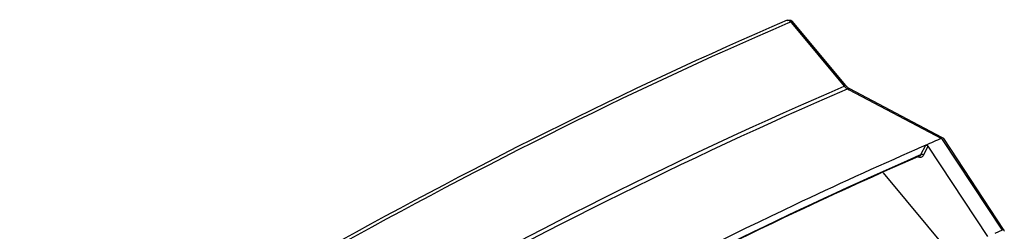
# Model space of a CAD drawing. Header units: millimetres. Extents: x 0 to 594, y 0 to 420.
# Tile 47 of 48: x 513.29 to 533.91, y 162.54 to 166.97. Entities that reach past the tile are written whole.
import ezdxf

# ---------------------------------------------------------------- set-up
doc = ezdxf.new("R2010")
doc.units = ezdxf.units.MM
doc.header["$LTSCALE"] = 32.67
doc.layers.add('ROUNDS', color=7, linetype='CONTINUOUS')

msp = doc.modelspace()

# ---------------------------------------------------------------- linework, layer by layer
at = {"layer": 'ROUNDS', "color": 9, "linetype": 'CONTINUOUS'}
for p, q in [((529.3853, 166.9071), (529.4347, 166.9284)), ((529.4347, 166.9284), (529.4501, 166.9098)), ((529.4501, 166.9098), (530.5573, 165.5824)), ((529.4764, 166.9315), (529.4763, 166.9316)), ((530.6246, 165.5241), (530.6613, 165.5047)), ((530.6613, 165.5047), (532.5914, 164.4878)), ((532.163, 164.1494), (532.262, 164.3449)), ((532.2166, 164.1353), (532.3124, 164.3245)), ((532.5919, 164.488), (532.6025, 164.472)), ((532.6025, 164.472), (532.6083, 164.4632)), ((532.6083, 164.4632), (533.8618, 162.5643)), ((532.1285, 164.1343), (532.163, 164.1494)), ((532.1343, 164.1201), (532.1351, 164.1204))]:
    msp.add_line(p, q, dxfattribs=at)
at = {"layer": 'ROUNDS', "color": 7, "linetype": 'CONTINUOUS'}
for p, q in [((530.5835, 165.6043), (529.4763, 166.9316)), ((530.599, 165.5857), (530.5835, 165.6043)), ((532.6015, 164.5062), (530.671, 165.5232)), ((533.5607, 162.434), (532.3124, 164.3245)), ((532.6309, 164.4907), (532.6015, 164.5062)), ((532.6389, 164.4835), (532.6309, 164.4907)), ((533.8923, 162.5845), (532.639, 164.4834)), ((532.1343, 164.1201), (532.0962, 164.1035)), ((531.371, 163.7692), (532.8943, 161.943)), ((533.8618, 162.5643), (533.7113, 162.4994)), ((533.904, 162.5669), (533.8923, 162.5845))]:
    msp.add_line(p, q, dxfattribs=at)
for centre, radius, start, end in [((529.3989, 166.867), 0.1008, 39.85288, 52.96819), ((530.8756, 165.816), 0.3599, 219.77136, 223.72863), ((568.8458, 80.4856), 91.4919, 113.56936, 113.697738), ((568.5384, 81.189), 90.7242, 113.341928, 113.569042)]:
    msp.add_arc(centre, radius, start, end, dxfattribs=at)
for points, knots in [([(529.36, 166.9595), (525.9624, 165.4989), (518.9693, 161.9644), (512.3152, 157.8416), (508.8936, 155.5444)], [0, 0, 0, 0, 0.4729519, 1, 1, 1, 1]), ([(530.671, 165.5233), (530.6668, 165.5255), (530.6464, 165.5375), (530.6286, 165.5536), (530.6155, 165.5672)], [0, 0, 0, 0, 0.2026884, 1, 1, 1, 1]), ([(532.262, 164.3449), (532.2694, 164.3481), (532.2871, 164.3521), (532.3008, 164.3357), (532.3007, 164.3276)], [0, 0, 0, 0, 0.4988914, 1, 1, 1, 1]), ([(532.6309, 164.4907), (532.6298, 164.4913), (532.6273, 164.4924), (532.6247, 164.493), (532.6233, 164.4933)], [0, 0, 0, 0, 0.4847499, 1, 1, 1, 1]), ([(532.0742, 164.2627), (531.2172, 163.8865), (527.6202, 162.2417), (524.117, 160.3955), (521.4922, 158.9041)], [0, 0, 0, 0, 0.2366527, 1, 1, 1, 1]), ([(532.0962, 164.1035), (531.2436, 163.7316), (527.6615, 162.1026), (524.1733, 160.2708), (521.5592, 158.7896)], [0, 0, 0, 0, 0.2364051, 1, 1, 1, 1]), ([(533.904, 162.5669), (533.9027, 162.5688), (533.8892, 162.577), (533.8732, 162.5692), (533.8618, 162.5643)], [0, 0, 0, 0, 0.1579997, 1, 1, 1, 1])]:
    msp.add_open_spline(points, degree=3, knots=knots, dxfattribs=at)
at = {"layer": 'ROUNDS', "color": 9, "linetype": 'CONTINUOUS'}
for points, knots in [([(508.9293, 155.4893), (512.3491, 157.786), (519.0002, 161.9087), (525.9893, 165.4448), (529.3853, 166.9071)], [0, 0, 0, 0, 0.5269929, 1, 1, 1, 1]), ([(529.36, 166.9595), (529.3655, 166.9618), (529.3944, 166.9665), (529.4206, 166.9455), (529.4347, 166.9284)], [0, 0, 0, 0, 0.2115889, 1, 1, 1, 1]), ([(529.4763, 166.9317), (529.4747, 166.9335), (529.4611, 166.9407), (529.4461, 166.9324), (529.4347, 166.9284)], [0, 0, 0, 0, 0.1665843, 1, 1, 1, 1]), ([(510.0016, 154.1165), (513.4384, 156.4249), (520.1213, 160.5667), (527.1452, 164.1165), (530.5573, 165.5824)], [0, 0, 0, 0, 0.5271491, 1, 1, 1, 1]), ([(530.599, 165.5857), (530.5976, 165.5873), (530.5935, 165.5899), (530.5888, 165.5903), (530.5862, 165.5903)], [0, 0, 0, 0, 0.4453473, 1, 1, 1, 1]), ([(510.0712, 154.0604), (513.5077, 156.3681), (520.1898, 160.5089), (527.2129, 164.0582), (530.6246, 165.5241)], [0, 0, 0, 0, 0.5271368, 1, 1, 1, 1]), ([(521.5367, 158.7901), (522.4412, 159.3029), (525.9038, 161.2148), (529.456, 162.9684), (532.1285, 164.1343)], [0, 0, 0, 0, 0.2628548, 1, 1, 1, 1]), ([(532.2166, 164.1353), (532.2108, 164.1426), (532.2001, 164.1567), (532.1771, 164.1515), (532.1751, 164.1448)], [0, 0, 0, 0, 0.5728519, 1, 1, 1, 1]), ([(532.1041, 164.1048), (532.1129, 164.1009), (532.1432, 164.0895), (532.1816, 164.0958), (532.1986, 164.1112)], [0, 0, 0, 0, 0.2948575, 1, 1, 1, 1])]:
    msp.add_open_spline(points, degree=3, knots=knots, dxfattribs=at)
at = {"layer": 'ROUNDS', "color": 7, "linetype": 'CONTINUOUS'}
for points in [[(529.3599, 166.9594), (529.3906, 166.9726), (529.4329, 166.9677), (529.4596, 166.9475)], [(532.6233, 164.4933), (532.6127, 164.4951), (532.6013, 164.4921), (532.5914, 164.4878)], [(533.901, 162.5441), (533.9045, 162.5509), (533.9082, 162.5605), (533.904, 162.5669)]]:
    msp.add_open_spline(points, degree=3, dxfattribs=at)
at = {"layer": 'ROUNDS', "color": 9, "linetype": 'CONTINUOUS'}
for points in [[(530.5862, 165.5903), (530.5762, 165.5902), (530.5664, 165.5865), (530.5573, 165.5824)], [(530.5573, 165.5824), (530.5709, 165.5664), (530.586, 165.5513), (530.6027, 165.5385)], [(530.6027, 165.5385), (530.6097, 165.5332), (530.6169, 165.5283), (530.6246, 165.5241)], [(530.671, 165.5232), (530.6573, 165.5304), (530.639, 165.5296), (530.6246, 165.5241)], [(532.1351, 164.1204), (532.1473, 164.126), (532.1572, 164.1373), (532.163, 164.1494)], [(532.1986, 164.1112), (532.2061, 164.1179), (532.2121, 164.1263), (532.2166, 164.1353)]]:
    msp.add_open_spline(points, degree=3, dxfattribs=at)

doc.saveas('drawing.dxf')
